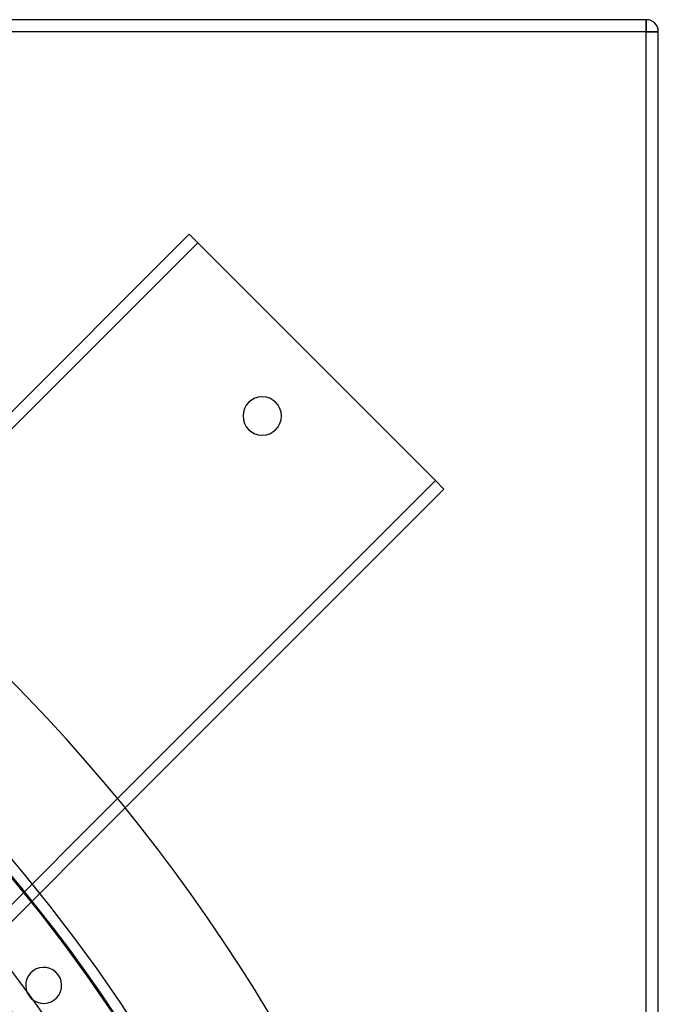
# Model space of a CAD drawing. Header units: millimetres. Extents: x -790 to 790, y -790 to 790.
# Tile 62 of 62: x 524 to 790, y 380 to 790. Entities that reach past the tile are written whole.
import ezdxf

# ---------------------------------------------------------------- set-up
doc = ezdxf.new("R2010")
doc.units = ezdxf.units.MM
doc.layers.add('HIDDEN', color=7, linetype='Continuous')
doc.layers.add('THICK', color=7, linetype='Continuous')

msp = doc.modelspace()

# ---------------------------------------------------------------- linework, layer by layer
at = {"layer": 'HIDDEN'}
for p, q in [((785, 790), (785, 790)), ((785, 785), (785, 790)), ((785, 785), (-785, 785)), ((785, -785), (785, 785)), ((785, 785), (790, 785)), ((790, 785), (790, 785)), ((594.59, 700.66), (594.59, 700.66)), ((617, 625), (617, 625)), ((633, 625), (633, 625)), ((700.66, 594.59), (700.66, 594.59)), ((494.97, 395.98), (564.73, 465.73)), ((567.91, 461.85), (498.51, 392.44)), ((540.02, 392.35), (540.02, 392.35)), ((527.88, 383.53), (527.88, 383.53))]:
    msp.add_line(p, q, dxfattribs=at)
for centre, radius, start, end in [((0, 0), 682, 0, 179.99998), ((0, 0), 677.5, 0, 180.00002), ((0, 0), 625, 0, 179.99998), ((533.95, 387.94), 7.5, 36, 216), ((533.95, 387.94), 7.5, 216, 36)]:
    msp.add_arc(centre, radius, start, end, dxfattribs=at)
at = {"layer": 'THICK'}
for p, q in [((785, 790), (-785, 790)), ((785, 790), (785, 785)), ((785, 785), (-785, 785)), ((790, 785), (785, 785)), ((785, -785), (785, 785)), ((790, -785), (790, 785)), ((461.85, 567.91), (594.59, 700.66)), ((598.13, 697.12), (465.73, 564.73)), ((594.59, 700.66), (598.13, 697.12)), ((598.13, 697.12), (697.12, 598.13)), ((564.73, 465.73), (697.12, 598.13)), ((700.66, 594.59), (567.91, 461.85)), ((697.12, 598.13), (700.66, 594.59))]:
    msp.add_line(p, q, dxfattribs=at)
for centre, radius, start, end in [((785, 785), 5, 0, 90), ((0, 0), 732, 0, 180.00002), ((0, 0), 677, 0, 179.99998), ((0, 0), 652.89, 31.03879, 89.56121), ((0, 0), 642.91, 31.0456, 89.55439), ((625, 625), 8, 0, 180), ((625, 625), 8, 180, 0), ((0, 0), 618.79, 31.06296, 89.53703), ((0, 0), 619.99, 31.06205, 45.13693), ((0, 0), 620, 31.06205, 45.13721)]:
    msp.add_arc(centre, radius, start, end, dxfattribs=at)

doc.saveas('drawing.dxf')
